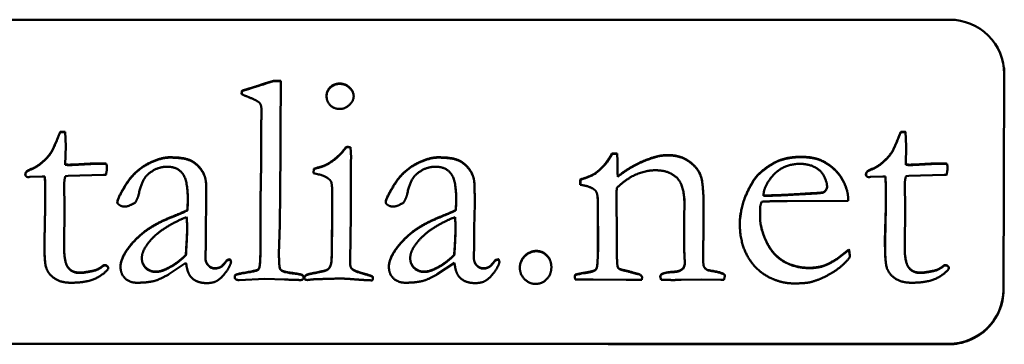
# Model space of a CAD drawing. Header units: millimetres. Extents: x 1095 to 5625, y 2149 to 3694.
# Tile 13 of 15: x 5199 to 5244, y 2219 to 2234. Entities that reach past the tile are written whole.
import ezdxf

# ---------------------------------------------------------------- set-up
doc = ezdxf.new("R2010")
doc.units = ezdxf.units.MM
doc.layers.add('Visibile (ISO)', color=7, linetype='Continuous', lineweight=50)
doc.layers.add('Visibile sottile (ISO)', color=7, linetype='Continuous', lineweight=35)

msp = doc.modelspace()

# ---------------------------------------------------------------- linework, layer by layer
at = {"layer": 'Visibile (ISO)'}
for p, q in [((5158.311, 2234.1), (5241.292, 2234.1)), ((5243.765, 2231.934), (5243.762, 2231.956)), ((5210.402, 2231.317), (5210.729, 2231.317)), ((5210.402, 2231.317), (5210.404, 2231.301)), ((5210.729, 2231.301), (5210.404, 2231.301)), ((5210.729, 2231.317), (5210.728, 2230.941)), ((5243.782, 2231.634), (5243.747, 2221.77)), ((5243.785, 2231.612), (5243.749, 2221.748)), ((5208.943, 2230.702), (5208.944, 2230.856)), ((5208.946, 2230.84), (5208.944, 2230.856)), ((5208.946, 2230.84), (5208.945, 2230.701)), ((5209.845, 2230.066), (5209.843, 2230.083)), ((5209.833, 2229.134), (5209.852, 2229.934)), ((5209.854, 2229.917), (5209.835, 2229.118)), ((5209.854, 2229.917), (5209.852, 2229.934)), ((5209.835, 2227.505), (5209.833, 2229.134)), ((5209.835, 2229.118), (5209.833, 2229.134)), ((5209.835, 2229.118), (5209.837, 2227.489)), ((5200.656, 2228.988), (5200.874, 2228.981)), ((5200.658, 2228.972), (5200.656, 2228.988)), ((5200.874, 2228.964), (5200.658, 2228.972)), ((5200.874, 2228.981), (5200.903, 2228.335)), ((5239.062, 2228.988), (5239.28, 2228.981)), ((5239.064, 2228.972), (5239.062, 2228.988)), ((5239.281, 2228.964), (5239.064, 2228.972)), ((5239.28, 2228.981), (5239.309, 2228.335)), ((5200.493, 2228.572), (5200.491, 2228.589)), ((5200.903, 2228.335), (5200.884, 2227.49)), ((5213.704, 2228.265), (5213.702, 2228.281)), ((5213.827, 2228.297), (5213.912, 2228.289)), ((5213.829, 2228.28), (5213.827, 2228.297)), ((5213.914, 2228.273), (5213.829, 2228.28)), ((5238.899, 2228.572), (5238.897, 2228.589)), ((5239.309, 2228.335), (5239.29, 2227.49)), ((5200.257, 2228.057), (5200.255, 2228.074)), ((5225.862, 2227.997), (5226.095, 2227.989)), ((5225.862, 2227.997), (5225.864, 2227.98)), ((5226.096, 2227.973), (5225.864, 2227.98)), ((5238.664, 2228.057), (5238.662, 2228.074)), ((5199.429, 2227.312), (5199.427, 2227.328)), ((5200.886, 2227.473), (5200.884, 2227.49)), ((5209.806, 2225.883), (5209.835, 2227.505)), ((5209.837, 2227.489), (5209.808, 2225.867)), ((5209.837, 2227.489), (5209.835, 2227.505)), ((5212.225, 2227.098), (5212.234, 2227.297)), ((5212.236, 2227.281), (5212.228, 2227.097)), ((5212.236, 2227.281), (5212.234, 2227.297)), ((5212.719, 2227.427), (5212.717, 2227.443)), ((5213.925, 2227.505), (5213.924, 2227.144)), ((5226.117, 2227.528), (5226.115, 2227.075)), ((5237.835, 2227.312), (5237.833, 2227.328)), ((5239.293, 2227.473), (5239.29, 2227.49)), ((5199.269, 2226.921), (5199.215, 2226.913)), ((5199.83, 2226.944), (5199.269, 2226.921)), ((5199.947, 2226.936), (5199.83, 2226.944)), ((5199.949, 2226.92), (5199.947, 2226.936)), ((5201.014, 2226.975), (5200.89, 2226.959)), ((5202.627, 2227.021), (5201.014, 2226.975)), ((5202.744, 2227.021), (5202.627, 2227.021)), ((5213.924, 2227.144), (5213.924, 2225.176)), ((5224.415, 2226.567), (5224.416, 2226.813)), ((5224.418, 2226.797), (5224.416, 2226.813)), ((5224.418, 2226.797), (5224.418, 2226.567)), ((5226.115, 2227.075), (5226.123, 2226.952)), ((5226.125, 2226.935), (5226.123, 2226.952)), ((5226.31, 2227.09), (5226.312, 2227.073)), ((5237.676, 2226.921), (5237.621, 2226.913)), ((5238.237, 2226.944), (5237.676, 2226.921)), ((5238.354, 2226.936), (5238.237, 2226.944)), ((5238.356, 2226.92), (5238.354, 2226.936)), ((5239.421, 2226.975), (5239.296, 2226.959)), ((5241.034, 2227.021), (5239.421, 2226.975)), ((5241.151, 2227.021), (5241.034, 2227.021)), ((5199.96, 2226.275), (5199.961, 2226.552)), ((5199.963, 2226.535), (5199.962, 2226.259)), ((5200.834, 2226.567), (5200.854, 2225.545)), ((5206.451, 2226.445), (5206.449, 2226.462)), ((5207.301, 2226.759), (5207.303, 2226.743)), ((5213.061, 2226.565), (5213.059, 2226.581)), ((5218.713, 2226.445), (5218.711, 2226.462)), ((5219.565, 2226.743), (5219.563, 2226.759)), ((5232.239, 2226.589), (5232.237, 2226.606)), ((5235.684, 2226.554), (5235.681, 2226.571)), ((5238.367, 2226.275), (5238.368, 2226.552)), ((5238.37, 2226.535), (5238.369, 2226.259)), ((5239.24, 2226.567), (5239.26, 2225.545)), ((5199.965, 2225.545), (5199.96, 2226.275)), ((5199.962, 2226.259), (5199.968, 2225.529)), ((5225.202, 2226.013), (5225.2, 2226.03)), ((5229.149, 2226.101), (5229.147, 2226.117)), ((5232.788, 2226.083), (5233.108, 2226.083)), ((5232.788, 2226.083), (5232.79, 2226.067)), ((5232.79, 2226.067), (5233.11, 2226.067)), ((5235.564, 2226.228), (5235.562, 2226.244)), ((5236.652, 2225.929), (5236.651, 2225.837)), ((5238.372, 2225.545), (5238.367, 2226.275)), ((5238.369, 2226.259), (5238.374, 2225.529)), ((5199.929, 2224.008), (5199.965, 2225.545)), ((5199.968, 2225.529), (5199.931, 2223.991)), ((5199.968, 2225.529), (5199.965, 2225.545)), ((5200.854, 2225.545), (5200.831, 2223.739)), ((5207.328, 2225.691), (5207.301, 2224.607)), ((5209.808, 2224.307), (5209.806, 2225.883)), ((5209.808, 2225.867), (5209.806, 2225.883)), ((5209.808, 2225.867), (5209.81, 2224.291)), ((5219.59, 2225.691), (5219.563, 2224.607)), ((5225.223, 2223.662), (5225.215, 2225.752)), ((5225.217, 2225.736), (5225.225, 2223.645)), ((5226.064, 2225.868), (5226.082, 2224.354)), ((5229.154, 2225.13), (5229.172, 2225.676)), ((5229.174, 2225.659), (5229.157, 2225.113)), ((5229.174, 2225.659), (5229.172, 2225.676)), ((5232.63, 2225.514), (5232.638, 2225.445)), ((5232.638, 2225.445), (5232.638, 2225.376)), ((5233.87, 2225.814), (5233.348, 2225.814)), ((5236.651, 2225.837), (5233.87, 2225.814)), ((5238.335, 2224.008), (5238.372, 2225.545)), ((5238.374, 2225.529), (5238.337, 2223.991)), ((5238.374, 2225.529), (5238.372, 2225.545)), ((5239.26, 2225.545), (5239.238, 2223.739)), ((5206.43, 2225.084), (5206.432, 2225.067)), ((5206.462, 2225.414), (5206.464, 2225.398)), ((5213.924, 2225.176), (5213.894, 2223.093)), ((5218.694, 2225.067), (5218.692, 2225.084)), ((5218.726, 2225.398), (5218.724, 2225.414)), ((5229.153, 2224.776), (5229.154, 2225.13)), ((5229.154, 2225.13), (5229.157, 2225.113)), ((5229.157, 2225.113), (5229.155, 2224.76)), ((5230.051, 2225.291), (5230.047, 2224.261)), ((5232.638, 2225.376), (5232.629, 2225.045)), ((5207.301, 2224.607), (5207.305, 2223.816)), ((5219.563, 2224.607), (5219.568, 2223.816)), ((5232.644, 2224.83), (5232.642, 2224.847)), ((5199.931, 2223.991), (5199.929, 2224.008)), ((5238.337, 2223.991), (5238.335, 2224.008)), ((5200.859, 2223.249), (5200.857, 2223.266)), ((5206.395, 2223.346), (5206.392, 2223.362)), ((5213.055, 2223.207), (5213.053, 2223.224)), ((5218.654, 2223.362), (5218.657, 2223.346)), ((5225.197, 2223.062), (5225.214, 2223.308)), ((5225.216, 2223.292), (5225.199, 2223.046)), ((5229.179, 2223.208), (5229.181, 2223.192)), ((5236.182, 2223.216), (5236.69, 2223.616)), ((5236.184, 2223.2), (5236.182, 2223.216)), ((5236.692, 2223.599), (5236.184, 2223.2)), ((5236.69, 2223.616), (5236.728, 2223.347)), ((5236.692, 2223.599), (5236.69, 2223.616)), ((5236.728, 2223.345), (5236.692, 2223.599)), ((5239.265, 2223.249), (5239.263, 2223.266)), ((5201.017, 2222.777), (5201.015, 2222.793)), ((5202.644, 2222.893), (5202.706, 2222.893)), ((5202.646, 2222.877), (5202.644, 2222.893)), ((5202.708, 2222.877), (5202.646, 2222.877)), ((5202.846, 2222.755), (5202.838, 2222.709)), ((5204.39, 2223.111), (5204.388, 2223.128)), ((5205.551, 2222.738), (5205.549, 2222.755)), ((5206.399, 2223.008), (5205.618, 2222.478)), ((5207.295, 2223.149), (5207.293, 2223.166)), ((5208.183, 2223.016), (5208.261, 2223.124)), ((5208.263, 2223.107), (5208.185, 2223)), ((5208.263, 2223.107), (5208.261, 2223.124)), ((5208.417, 2223.17), (5208.419, 2223.153)), ((5209.772, 2222.924), (5209.774, 2222.908)), ((5210.674, 2222.831), (5210.672, 2222.848)), ((5212.936, 2222.746), (5212.934, 2222.763)), ((5213.902, 2222.916), (5213.9, 2222.933)), ((5216.652, 2223.111), (5216.65, 2223.128)), ((5217.811, 2222.755), (5217.813, 2222.738)), ((5218.661, 2223.008), (5217.88, 2222.478)), ((5219.557, 2223.149), (5219.555, 2223.166)), ((5220.445, 2223.016), (5220.523, 2223.124)), ((5220.525, 2223.107), (5220.447, 2223)), ((5220.525, 2223.107), (5220.523, 2223.124)), ((5220.681, 2223.153), (5220.679, 2223.17)), ((5225.197, 2223.062), (5225.199, 2223.046)), ((5226.108, 2222.909), (5226.11, 2222.892)), ((5229.107, 2222.747), (5229.109, 2222.731)), ((5230.043, 2222.919), (5230.041, 2222.935)), ((5230.058, 2222.847), (5230.06, 2222.831)), ((5234.89, 2222.754), (5234.887, 2222.77)), ((5239.424, 2222.777), (5239.422, 2222.793)), ((5241.05, 2222.893), (5241.112, 2222.893)), ((5241.052, 2222.877), (5241.05, 2222.893)), ((5241.115, 2222.877), (5241.052, 2222.877)), ((5241.252, 2222.755), (5241.244, 2222.709)), ((5202.24, 2222.646), (5202.238, 2222.663)), ((5210.706, 2222.716), (5210.708, 2222.7)), ((5211.718, 2222.447), (5211.72, 2222.431)), ((5211.938, 2222.454), (5211.936, 2222.47)), ((5214.921, 2222.369), (5214.919, 2222.386)), ((5224.174, 2222.24), (5224.159, 2222.332)), ((5224.182, 2222.463), (5224.185, 2222.446)), ((5224.588, 2222.547), (5224.59, 2222.531)), ((5227.236, 2222.363), (5227.228, 2222.224)), ((5228.108, 2222.232), (5228.069, 2222.378)), ((5228.117, 2222.486), (5228.119, 2222.469)), ((5230.236, 2222.67), (5230.238, 2222.654)), ((5231.015, 2222.455), (5231.014, 2222.401)), ((5240.646, 2222.646), (5240.644, 2222.663)), ((5209.995, 2222.271), (5208.834, 2222.217)), ((5210.899, 2222.24), (5209.995, 2222.271)), ((5224.345, 2222.24), (5224.174, 2222.24)), ((5226.503, 2222.224), (5225.007, 2222.248)), ((5227.228, 2222.224), (5226.503, 2222.224)), ((5229.931, 2222.248), (5229.027, 2222.224)), ((5230.842, 2222.232), (5229.931, 2222.248)), ((5230.975, 2222.232), (5230.842, 2222.232)), ((5241.238, 2219.304), (5158.258, 2219.304))]:
    msp.add_line(p, q, dxfattribs=at)
for centre, major_axis, ratio, start_param, end_param in [((5241.283, 2231.634), (2.479, 0.322), 0.986175, 6.152088, 7.722885), ((5241.247, 2221.77), (2.479, 0.322), 0.986175, 4.581292, 6.152088), ((5355.594, 1020.974), (-7292.545, 26.315), 0.164283, 4.728663, 4.740045)]:
    msp.add_ellipse(centre, major_axis=major_axis, ratio=ratio, start_param=start_param, end_param=end_param, dxfattribs=at)
for points, degree in [([(5243.765, 2231.934), (5243.779, 2231.828), (5243.785, 2231.72), (5243.785, 2231.612)], 3), ([(5209.372, 2230.987), (5209.723, 2231.094), (5210.402, 2231.317)], 2), ([(5210.404, 2231.301), (5209.952, 2231.152), (5209.609, 2231.042), (5209.375, 2230.97)], 3), ([(5208.944, 2230.856), (5209.138, 2230.918), (5209.372, 2230.987)], 2), ([(5209.375, 2230.97), (5209.219, 2230.924), (5209.076, 2230.881), (5208.946, 2230.84)], 3), ([(5210.728, 2230.941), (5210.708, 2225.33), (5210.672, 2224.246)], 2), ([(5212.822, 2230.633), (5212.823, 2230.864), (5213.175, 2231.187), (5213.424, 2231.187)], 2), ([(5213.426, 2231.17), (5213.177, 2231.17), (5212.825, 2230.847), (5212.824, 2230.617)], 2), ([(5213.424, 2231.187), (5213.681, 2231.187), (5214.062, 2230.818), (5214.061, 2230.61)], 2), ([(5209.456, 2230.487), (5209.083, 2230.633), (5208.943, 2230.702)], 2), ([(5209.852, 2229.934), (5209.853, 2230.172), (5209.705, 2230.38), (5209.456, 2230.487)], 2), ([(5213.42, 2230.026), (5213.163, 2230.026), (5212.821, 2230.364), (5212.822, 2230.633)], 2), ([(5212.824, 2230.617), (5212.824, 2230.585), (5212.826, 2230.554), (5212.83, 2230.524)], 3), ([(5214.061, 2230.61), (5214.06, 2230.403), (5213.677, 2230.026), (5213.42, 2230.026)], 2), ([(5209.845, 2230.066), (5209.854, 2230), (5209.854, 2229.917)], 2), ([(5200.491, 2228.589), (5200.601, 2228.873), (5200.656, 2228.988)], 2), ([(5200.658, 2228.972), (5200.603, 2228.857), (5200.493, 2228.572)], 2), ([(5238.897, 2228.589), (5239.007, 2228.873), (5239.062, 2228.988)], 2), ([(5239.064, 2228.972), (5239.009, 2228.857), (5238.899, 2228.572)], 2), ([(5200.255, 2228.074), (5200.333, 2228.212), (5200.491, 2228.589)], 2), ([(5200.493, 2228.572), (5200.336, 2228.196), (5200.257, 2228.057)], 2), ([(5212.717, 2227.443), (5212.967, 2227.551), (5213.514, 2228.005), (5213.702, 2228.281)], 2), ([(5213.704, 2228.265), (5213.516, 2227.988), (5212.969, 2227.535), (5212.719, 2227.427)], 2), ([(5213.702, 2228.281), (5213.78, 2228.297), (5213.827, 2228.297)], 2), ([(5213.829, 2228.28), (5213.782, 2228.28), (5213.704, 2228.265)], 2), ([(5213.912, 2228.289), (5213.942, 2227.958), (5213.942, 2227.812)], 2), ([(5238.662, 2228.074), (5238.74, 2228.212), (5238.897, 2228.589)], 2), ([(5238.899, 2228.572), (5238.742, 2228.196), (5238.664, 2228.057)], 2), ([(5199.427, 2227.328), (5199.606, 2227.405), (5200.083, 2227.82), (5200.255, 2228.074)], 2), ([(5200.257, 2228.057), (5200.085, 2227.804), (5199.608, 2227.389), (5199.429, 2227.312)], 2), ([(5203.262, 2225.768), (5203.262, 2225.945), (5204.038, 2227.198), (5205.209, 2227.82), (5205.645, 2227.82)], 2), ([(5205.647, 2227.804), (5205.211, 2227.804), (5204.04, 2227.181), (5203.264, 2225.928), (5203.264, 2225.751)], 2), ([(5205.645, 2227.82), (5206.237, 2227.82), (5206.813, 2227.605), (5207.255, 2227.075), (5207.301, 2226.759)], 2), ([(5207.303, 2226.743), (5207.257, 2227.058), (5206.815, 2227.588), (5206.239, 2227.804), (5205.647, 2227.804)], 2), ([(5213.942, 2227.812), (5213.942, 2227.774), (5213.925, 2227.505)], 2), ([(5215.524, 2225.768), (5215.524, 2225.945), (5216.3, 2227.198), (5217.471, 2227.82), (5217.907, 2227.82)], 2), ([(5217.909, 2227.804), (5217.473, 2227.804), (5216.302, 2227.181), (5215.526, 2225.928), (5215.526, 2225.751)], 2), ([(5217.907, 2227.82), (5218.499, 2227.82), (5219.075, 2227.605), (5219.517, 2227.075), (5219.563, 2226.759)], 2), ([(5219.565, 2226.743), (5219.519, 2227.058), (5219.077, 2227.588), (5218.501, 2227.804), (5217.909, 2227.804)], 2), ([(5225.197, 2227.167), (5225.587, 2227.474), (5225.862, 2227.997)], 2), ([(5225.864, 2227.98), (5225.681, 2227.632), (5225.459, 2227.355), (5225.199, 2227.15)], 3), ([(5226.095, 2227.989), (5226.118, 2227.666), (5226.117, 2227.528)], 2), ([(5226.31, 2227.09), (5226.732, 2227.397), (5227.606, 2227.789), (5227.941, 2227.866)], 2), ([(5227.943, 2227.85), (5227.608, 2227.773), (5226.734, 2227.381), (5226.312, 2227.073)], 2), ([(5227.941, 2227.866), (5228.16, 2227.92), (5228.432, 2227.92)], 2), ([(5228.434, 2227.904), (5228.253, 2227.904), (5228.089, 2227.886), (5227.943, 2227.85)], 3), ([(5228.432, 2227.92), (5229.001, 2227.92), (5229.817, 2227.32), (5230.055, 2226.506), (5230.051, 2225.291)], 2), ([(5233.456, 2227.659), (5233.909, 2227.843), (5234.501, 2227.843)], 2), ([(5234.503, 2227.827), (5233.911, 2227.827), (5233.458, 2227.642)], 2), ([(5234.501, 2227.843), (5235.147, 2227.843), (5235.559, 2227.613)], 2), ([(5235.561, 2227.596), (5235.149, 2227.827), (5234.503, 2227.827)], 2), ([(5237.833, 2227.328), (5238.013, 2227.405), (5238.489, 2227.82), (5238.662, 2228.074)], 2), ([(5238.664, 2228.057), (5238.491, 2227.804), (5238.015, 2227.389), (5237.835, 2227.312)], 2), ([(5199.059, 2227.028), (5199.06, 2227.113), (5199.161, 2227.221), (5199.427, 2227.328)], 2), ([(5199.429, 2227.312), (5199.163, 2227.204), (5199.062, 2227.097), (5199.061, 2227.012)], 2), ([(5200.884, 2227.49), (5201.016, 2227.482), (5201.047, 2227.482)], 2), ([(5201.05, 2227.465), (5201.018, 2227.465), (5200.886, 2227.473)], 2), ([(5201.047, 2227.482), (5201.227, 2227.482), (5201.733, 2227.513)], 2), ([(5201.735, 2227.496), (5201.229, 2227.465), (5201.05, 2227.465)], 2), ([(5201.733, 2227.513), (5202.06, 2227.536), (5202.356, 2227.536)], 2), ([(5202.359, 2227.519), (5202.063, 2227.519), (5201.735, 2227.496)], 2), ([(5202.356, 2227.536), (5202.497, 2227.536), (5202.769, 2227.528)], 2), ([(5202.771, 2227.512), (5202.499, 2227.519), (5202.359, 2227.519)], 2), ([(5202.784, 2227.305), (5202.784, 2227.221), (5202.744, 2227.021)], 2), ([(5202.769, 2227.528), (5202.784, 2227.39), (5202.784, 2227.305)], 2), ([(5205.534, 2227.39), (5205.051, 2227.39), (5204.637, 2227.021)], 2), ([(5206.479, 2225.906), (5206.483, 2226.775), (5205.994, 2227.39), (5205.534, 2227.39)], 2), ([(5212.234, 2227.297), (5212.678, 2227.42), (5212.717, 2227.443)], 2), ([(5212.719, 2227.427), (5212.68, 2227.404), (5212.236, 2227.281)], 2), ([(5217.796, 2227.39), (5217.313, 2227.39), (5216.899, 2227.021)], 2), ([(5218.742, 2225.906), (5218.745, 2226.775), (5218.256, 2227.39), (5217.796, 2227.39)], 2), ([(5232.73, 2227.205), (5233.144, 2227.528), (5233.456, 2227.659)], 2), ([(5233.458, 2227.642), (5233.146, 2227.512), (5232.732, 2227.189)], 2), ([(5234.453, 2227.52), (5233.65, 2227.52), (5233.165, 2226.928)], 2), ([(5235.688, 2226.475), (5235.688, 2226.69), (5235.41, 2227.228), (5234.834, 2227.52), (5234.453, 2227.52)], 2), ([(5235.559, 2227.613), (5236.111, 2227.305), (5236.653, 2226.337), (5236.652, 2225.929)], 2), ([(5237.466, 2227.028), (5237.466, 2227.113), (5237.568, 2227.221), (5237.833, 2227.328)], 2), ([(5237.835, 2227.312), (5237.57, 2227.204), (5237.468, 2227.097), (5237.468, 2227.012)], 2), ([(5239.29, 2227.49), (5239.423, 2227.482), (5239.454, 2227.482)], 2), ([(5239.456, 2227.465), (5239.425, 2227.465), (5239.293, 2227.473)], 2), ([(5239.454, 2227.482), (5239.633, 2227.482), (5240.14, 2227.513)], 2), ([(5240.142, 2227.496), (5239.635, 2227.465), (5239.456, 2227.465)], 2), ([(5240.14, 2227.513), (5240.467, 2227.536), (5240.763, 2227.536)], 2), ([(5240.765, 2227.519), (5240.469, 2227.519), (5240.142, 2227.496)], 2), ([(5240.763, 2227.536), (5240.903, 2227.536), (5241.176, 2227.528)], 2), ([(5241.178, 2227.512), (5240.905, 2227.519), (5240.765, 2227.519)], 2), ([(5241.191, 2227.305), (5241.19, 2227.221), (5241.151, 2227.021)], 2), ([(5241.176, 2227.528), (5241.191, 2227.39), (5241.191, 2227.305)], 2), ([(5199.215, 2226.913), (5199.137, 2226.913), (5199.059, 2226.982), (5199.059, 2227.028)], 2), ([(5199.061, 2227.012), (5199.061, 2227.009), (5199.062, 2227.007)], 2), ([(5200.89, 2226.959), (5200.835, 2226.79), (5200.834, 2226.567)], 2), ([(5204.637, 2227.021), (5204.379, 2226.79), (5204.244, 2226.144)], 2), ([(5213.034, 2226.698), (5213.003, 2226.775), (5212.708, 2226.99), (5212.225, 2227.098)], 2), ([(5216.899, 2227.021), (5216.641, 2226.79), (5216.507, 2226.144)], 2), ([(5224.416, 2226.813), (5224.923, 2226.944), (5225.197, 2227.167)], 2), ([(5225.199, 2227.15), (5225.016, 2227.002), (5224.756, 2226.884), (5224.418, 2226.797)], 3), ([(5227.853, 2227.228), (5227.394, 2227.228), (5226.504, 2226.829), (5226.082, 2226.421)], 2), ([(5226.123, 2226.952), (5226.201, 2227.005), (5226.31, 2227.09)], 2), ([(5226.312, 2227.073), (5226.239, 2227.017), (5226.177, 2226.971), (5226.125, 2226.935)], 3), ([(5228.818, 2226.89), (5228.461, 2227.228), (5227.853, 2227.228)], 2), ([(5229.172, 2225.676), (5229.175, 2226.56), (5228.818, 2226.89)], 2), ([(5232.237, 2226.606), (5232.433, 2226.967), (5232.73, 2227.205)], 2), ([(5232.732, 2227.189), (5232.435, 2226.95), (5232.239, 2226.589)], 2), ([(5233.165, 2226.928), (5232.79, 2226.475), (5232.788, 2226.083)], 2), ([(5237.621, 2226.913), (5237.543, 2226.913), (5237.466, 2226.982), (5237.466, 2227.028)], 2), ([(5237.468, 2227.012), (5237.468, 2227.009), (5237.468, 2227.007)], 2), ([(5239.296, 2226.959), (5239.241, 2226.79), (5239.24, 2226.567)], 2), ([(5206.451, 2226.445), (5206.483, 2226.204), (5206.482, 2225.89)], 2), ([(5207.301, 2226.759), (5207.331, 2226.613), (5207.328, 2225.691)], 2), ([(5207.307, 2226.72), (5207.305, 2226.729), (5207.304, 2226.736), (5207.303, 2226.743)], 3), ([(5213.079, 2226.106), (5213.08, 2226.575), (5213.034, 2226.698)], 2), ([(5213.061, 2226.565), (5213.082, 2226.406), (5213.081, 2226.09)], 2), ([(5218.713, 2226.445), (5218.745, 2226.204), (5218.744, 2225.89)], 2), ([(5219.563, 2226.759), (5219.593, 2226.613), (5219.59, 2225.691)], 2), ([(5219.569, 2226.72), (5219.567, 2226.733), (5219.565, 2226.743)], 2), ([(5225.108, 2226.298), (5224.921, 2226.49), (5224.415, 2226.567)], 2), ([(5226.082, 2226.421), (5226.065, 2226.098), (5226.064, 2225.868)], 2), ([(5231.701, 2224.838), (5231.702, 2225.138), (5231.931, 2226.075), (5232.237, 2226.606)], 2), ([(5232.239, 2226.589), (5231.933, 2226.059), (5231.704, 2225.121), (5231.703, 2224.821)], 2), ([(5235.562, 2226.244), (5235.687, 2226.375), (5235.688, 2226.475)], 2), ([(5235.564, 2226.228), (5235.689, 2226.359), (5235.69, 2226.459)], 2), ([(5235.69, 2226.459), (5235.69, 2226.505), (5235.684, 2226.554)], 2), ([(5204.244, 2226.144), (5204.205, 2225.968), (5204.087, 2225.76)], 2), ([(5206.462, 2225.414), (5206.478, 2225.637), (5206.479, 2225.906)], 2), ([(5213.053, 2223.224), (5213.07, 2223.746), (5213.079, 2226.106)], 2), ([(5213.081, 2226.09), (5213.072, 2223.73), (5213.055, 2223.207)], 2), ([(5216.507, 2226.144), (5216.467, 2225.968), (5216.349, 2225.76)], 2), ([(5218.724, 2225.414), (5218.741, 2225.637), (5218.742, 2225.906)], 2), ([(5225.215, 2225.752), (5225.216, 2226.175), (5225.108, 2226.298)], 2), ([(5225.202, 2226.013), (5225.212, 2225.935), (5225.217, 2225.843), (5225.217, 2225.736)], 3), ([(5229.149, 2226.101), (5229.166, 2225.967), (5229.175, 2225.82), (5229.174, 2225.659)], 3), ([(5233.108, 2226.083), (5233.466, 2226.083), (5235.219, 2226.191)], 2), ([(5233.11, 2226.067), (5233.468, 2226.067), (5235.221, 2226.174)], 2), ([(5235.219, 2226.191), (5235.5, 2226.206), (5235.562, 2226.244)], 2), ([(5235.221, 2226.174), (5235.502, 2226.19), (5235.564, 2226.228)], 2), ([(5203.331, 2225.66), (5203.261, 2225.706), (5203.262, 2225.768)], 2), ([(5203.264, 2225.751), (5203.264, 2225.75), (5203.264, 2225.748), (5203.264, 2225.746)], 3), ([(5203.604, 2225.568), (5203.456, 2225.568), (5203.331, 2225.66)], 2), ([(5204.087, 2225.76), (5203.783, 2225.568), (5203.604, 2225.568)], 2), ([(5206.482, 2225.89), (5206.481, 2225.71), (5206.475, 2225.546), (5206.464, 2225.398)], 3), ([(5215.593, 2225.66), (5215.523, 2225.706), (5215.524, 2225.768)], 2), ([(5215.526, 2225.751), (5215.526, 2225.749), (5215.526, 2225.746)], 2), ([(5215.866, 2225.568), (5215.718, 2225.568), (5215.593, 2225.66)], 2), ([(5216.349, 2225.76), (5216.045, 2225.568), (5215.866, 2225.568)], 2), ([(5218.744, 2225.89), (5218.743, 2225.621), (5218.726, 2225.398)], 2), ([(5232.694, 2225.791), (5232.631, 2225.583), (5232.63, 2225.514)], 2), ([(5233.348, 2225.814), (5233.029, 2225.814), (5232.694, 2225.791)], 2), ([(5203.407, 2222.839), (5203.408, 2223.308), (5204.59, 2224.623), (5205.596, 2225.038)], 2), ([(5205.598, 2225.021), (5204.592, 2224.606), (5203.411, 2223.292), (5203.409, 2222.823)], 2), ([(5206.43, 2225.084), (5205.962, 2224.922), (5204.915, 2224.254), (5204.61, 2223.816)], 2), ([(5205.596, 2225.038), (5206.306, 2225.33), (5206.462, 2225.414)], 2), ([(5206.464, 2225.398), (5206.36, 2225.341), (5206.071, 2225.216), (5205.598, 2225.021)], 3), ([(5206.451, 2224.584), (5206.452, 2224.769), (5206.43, 2225.084)], 2), ([(5206.432, 2225.067), (5206.454, 2224.752), (5206.453, 2224.568)], 2), ([(5215.669, 2222.839), (5215.671, 2223.308), (5216.852, 2224.623), (5217.858, 2225.038)], 2), ([(5217.86, 2225.021), (5216.854, 2224.606), (5215.673, 2223.292), (5215.671, 2222.823)], 2), ([(5218.692, 2225.084), (5218.224, 2224.922), (5217.177, 2224.254), (5216.872, 2223.816)], 2), ([(5217.858, 2225.038), (5218.568, 2225.33), (5218.724, 2225.414)], 2), ([(5218.726, 2225.398), (5218.57, 2225.313), (5217.86, 2225.021)], 2), ([(5218.713, 2224.584), (5218.714, 2224.769), (5218.692, 2225.084)], 2), ([(5218.716, 2224.568), (5218.716, 2224.752), (5218.694, 2225.067)], 2), ([(5232.629, 2225.045), (5232.627, 2224.63), (5233.16, 2223.424), (5234.147, 2222.793), (5234.887, 2222.77)], 2), ([(5206.392, 2223.362), (5206.45, 2224.231), (5206.451, 2224.584)], 2), ([(5206.453, 2224.568), (5206.452, 2224.214), (5206.395, 2223.346)], 2), ([(5218.654, 2223.362), (5218.712, 2224.231), (5218.713, 2224.584)], 2), ([(5218.657, 2223.346), (5218.714, 2224.214), (5218.716, 2224.568)], 2), ([(5229.179, 2223.208), (5229.156, 2223.523), (5229.153, 2224.776)], 2), ([(5229.155, 2224.76), (5229.158, 2223.925), (5229.166, 2223.402), (5229.181, 2223.192)], 3), ([(5233.211, 2222.263), (5232.503, 2222.563), (5231.697, 2223.892), (5231.701, 2224.838)], 2), ([(5231.703, 2224.821), (5231.702, 2224.556), (5231.733, 2224.313)], 2), ([(5209.772, 2222.924), (5209.804, 2223.17), (5209.808, 2224.307)], 2), ([(5209.81, 2224.291), (5209.806, 2223.153), (5209.774, 2222.908)], 2), ([(5210.672, 2224.246), (5210.647, 2223.608), (5210.647, 2223.57)], 2), ([(5226.082, 2224.354), (5226.078, 2223.178), (5226.108, 2222.909)], 2), ([(5230.047, 2224.261), (5230.047, 2224.223), (5230.022, 2223.754), (5230.021, 2223.454)], 2), ([(5201.129, 2222.094), (5200.677, 2222.094), (5200.095, 2222.501), (5199.925, 2223.062), (5199.929, 2224.008)], 2), ([(5199.931, 2223.991), (5199.928, 2223.315), (5199.971, 2222.979)], 2), ([(5200.831, 2223.739), (5200.829, 2223.024), (5201.015, 2222.793)], 2), ([(5204.61, 2223.816), (5204.383, 2223.5), (5204.382, 2223.224)], 2), ([(5207.305, 2223.816), (5207.305, 2223.654), (5207.297, 2223.547)], 2), ([(5216.872, 2223.816), (5216.645, 2223.5), (5216.644, 2223.224)], 2), ([(5219.568, 2223.816), (5219.567, 2223.654), (5219.559, 2223.547)], 2), ([(5225.214, 2223.308), (5225.222, 2223.447), (5225.223, 2223.662)], 2), ([(5225.225, 2223.645), (5225.224, 2223.502), (5225.221, 2223.384), (5225.216, 2223.292)], 3), ([(5239.536, 2222.094), (5239.084, 2222.094), (5238.501, 2222.501), (5238.332, 2223.062), (5238.335, 2224.008)], 2), ([(5238.337, 2223.991), (5238.335, 2223.315), (5238.378, 2222.979)], 2), ([(5239.238, 2223.739), (5239.235, 2223.024), (5239.422, 2222.793)], 2), ([(5201.017, 2222.777), (5200.902, 2222.92), (5200.859, 2223.249)], 2), ([(5204.382, 2223.224), (5204.381, 2222.955), (5204.746, 2222.601), (5205.026, 2222.601)], 2), ([(5205.549, 2222.755), (5205.955, 2222.947), (5206.392, 2223.362)], 2), ([(5206.395, 2223.346), (5205.957, 2222.931), (5205.551, 2222.738)], 2), ([(5207.297, 2223.547), (5207.288, 2223.347), (5207.288, 2223.254)], 2), ([(5207.288, 2223.254), (5207.287, 2223.032), (5207.419, 2222.893)], 2), ([(5210.647, 2223.57), (5210.644, 2222.801), (5210.706, 2222.716)], 2), ([(5212.934, 2222.763), (5213.052, 2222.909), (5213.053, 2223.224)], 2), ([(5213.055, 2223.207), (5213.054, 2222.892), (5212.936, 2222.746)], 2), ([(5216.644, 2223.224), (5216.643, 2222.955), (5217.008, 2222.601), (5217.288, 2222.601)], 2), ([(5217.811, 2222.755), (5218.217, 2222.947), (5218.654, 2223.362)], 2), ([(5217.813, 2222.738), (5218.219, 2222.931), (5218.657, 2223.346)], 2), ([(5219.559, 2223.547), (5219.55, 2223.347), (5219.55, 2223.254)], 2), ([(5219.55, 2223.254), (5219.549, 2223.032), (5219.681, 2222.893)], 2), ([(5221.652, 2222.793), (5221.653, 2223.093), (5222.106, 2223.547), (5222.402, 2223.547)], 2), ([(5222.404, 2223.53), (5222.108, 2223.53), (5221.655, 2223.077), (5221.654, 2222.777)], 2), ([(5222.402, 2223.547), (5222.691, 2223.547), (5223.094, 2223.124), (5223.093, 2222.801)], 2), ([(5229.194, 2223.016), (5229.194, 2223.07), (5229.179, 2223.208)], 2), ([(5230.021, 2223.454), (5230.019, 2222.978), (5230.058, 2222.847)], 2), ([(5234.887, 2222.77), (5235.285, 2222.793), (5235.753, 2222.939), (5236.182, 2223.216)], 2), ([(5236.184, 2223.2), (5235.755, 2222.923), (5235.287, 2222.777), (5234.89, 2222.754)], 2), ([(5236.72, 2223.239), (5236.407, 2222.847), (5235.447, 2222.263), (5234.955, 2222.125)], 2), ([(5239.424, 2222.777), (5239.308, 2222.92), (5239.265, 2223.249)], 2), ([(5201.015, 2222.793), (5201.193, 2222.555), (5201.559, 2222.555)], 2), ([(5201.562, 2222.539), (5201.195, 2222.539), (5201.017, 2222.777)], 2), ([(5202.238, 2222.663), (5202.386, 2222.701), (5202.644, 2222.893)], 2), ([(5202.646, 2222.877), (5202.388, 2222.685), (5202.24, 2222.646)], 2), ([(5202.706, 2222.893), (5202.768, 2222.893), (5202.846, 2222.816), (5202.846, 2222.755)], 2), ([(5204.168, 2222.094), (5203.809, 2222.094), (5203.406, 2222.509), (5203.407, 2222.839)], 2), ([(5203.409, 2222.823), (5203.409, 2222.761), (5203.416, 2222.703)], 2), ([(5205.026, 2222.601), (5205.244, 2222.601), (5205.549, 2222.755)], 2), ([(5206.607, 2222.378), (5206.46, 2222.555), (5206.399, 2223.008)], 2), ([(5207.421, 2222.877), (5207.351, 2222.95), (5207.31, 2223.041), (5207.295, 2223.149)], 3), ([(5207.419, 2222.893), (5207.551, 2222.755), (5207.73, 2222.755)], 2), ([(5207.732, 2222.738), (5207.613, 2222.738), (5207.509, 2222.785), (5207.421, 2222.877)], 3), ([(5207.73, 2222.755), (5207.995, 2222.755), (5208.183, 2223.016)], 2), ([(5208.185, 2223), (5208.06, 2222.826), (5207.909, 2222.738), (5207.732, 2222.738)], 3), ([(5208.261, 2223.124), (5208.3, 2223.139), (5208.417, 2223.17)], 2), ([(5208.419, 2223.153), (5208.341, 2223.133), (5208.289, 2223.118), (5208.263, 2223.107)], 3), ([(5208.456, 2223.039), (5208.455, 2222.939), (5208.291, 2222.678)], 2), ([(5208.417, 2223.17), (5208.456, 2223.078), (5208.456, 2223.039)], 2), ([(5208.455, 2223.045), (5208.451, 2223.071), (5208.439, 2223.107), (5208.419, 2223.153)], 3), ([(5208.625, 2222.355), (5208.625, 2222.432), (5208.719, 2222.494), (5209.623, 2222.647), (5209.756, 2222.747), (5209.772, 2222.924)], 2), ([(5209.774, 2222.908), (5209.758, 2222.731), (5209.625, 2222.631), (5208.721, 2222.477), (5208.627, 2222.416), (5208.627, 2222.339)], 2), ([(5210.708, 2222.7), (5210.687, 2222.728), (5210.674, 2222.831)], 2), ([(5212.645, 2222.624), (5212.864, 2222.67), (5212.934, 2222.763)], 2), ([(5212.936, 2222.746), (5212.866, 2222.654), (5212.648, 2222.608)], 2), ([(5213.894, 2223.093), (5213.885, 2222.839), (5214.063, 2222.64), (5214.507, 2222.517)], 2), ([(5216.43, 2222.094), (5216.071, 2222.094), (5215.668, 2222.509), (5215.669, 2222.839)], 2), ([(5215.671, 2222.823), (5215.671, 2222.761), (5215.678, 2222.703)], 2), ([(5217.288, 2222.601), (5217.507, 2222.601), (5217.811, 2222.755)], 2), ([(5218.869, 2222.378), (5218.722, 2222.555), (5218.661, 2223.008)], 2), ([(5219.683, 2222.877), (5219.579, 2222.986), (5219.557, 2223.149)], 2), ([(5219.681, 2222.893), (5219.813, 2222.755), (5219.992, 2222.755)], 2), ([(5219.994, 2222.738), (5219.815, 2222.738), (5219.683, 2222.877)], 2), ([(5219.992, 2222.755), (5220.257, 2222.755), (5220.445, 2223.016)], 2), ([(5220.447, 2223), (5220.259, 2222.738), (5219.994, 2222.738)], 2), ([(5220.523, 2223.124), (5220.562, 2223.139), (5220.679, 2223.17)], 2), ([(5220.681, 2223.153), (5220.564, 2223.123), (5220.525, 2223.107)], 2), ([(5220.718, 2223.039), (5220.717, 2222.939), (5220.553, 2222.678)], 2), ([(5220.679, 2223.17), (5220.718, 2223.078), (5220.718, 2223.039)], 2), ([(5220.718, 2223.045), (5220.71, 2223.084), (5220.681, 2223.153)], 2), ([(5222.373, 2222.04), (5222.077, 2222.04), (5221.651, 2222.486), (5221.652, 2222.793)], 2), ([(5221.654, 2222.777), (5221.654, 2222.725), (5221.66, 2222.676)], 2), ([(5223.093, 2222.801), (5223.092, 2222.478), (5222.67, 2222.04), (5222.373, 2222.04)], 2), ([(5224.588, 2222.547), (5225.024, 2222.609), (5225.196, 2222.77), (5225.197, 2223.062)], 2), ([(5225.199, 2223.046), (5225.198, 2222.754), (5225.026, 2222.592), (5224.59, 2222.531)], 2), ([(5226.108, 2222.909), (5226.123, 2222.801), (5226.162, 2222.763)], 2), ([(5226.164, 2222.746), (5226.138, 2222.772), (5226.12, 2222.82), (5226.11, 2222.892)], 3), ([(5226.162, 2222.763), (5226.217, 2222.709), (5226.543, 2222.64), (5226.979, 2222.517), (5227.049, 2222.501)], 2), ([(5227.052, 2222.485), (5226.981, 2222.5), (5226.546, 2222.623), (5226.219, 2222.692), (5226.164, 2222.746)], 2), ([(5228.647, 2222.593), (5228.842, 2222.609), (5228.998, 2222.663), (5229.107, 2222.747)], 2), ([(5229.107, 2222.747), (5229.193, 2222.909), (5229.194, 2223.016)], 2), ([(5229.196, 2223), (5229.195, 2222.928), (5229.167, 2222.838), (5229.109, 2222.731)], 3), ([(5229.181, 2223.192), (5229.191, 2223.1), (5229.196, 2223.036), (5229.196, 2223)], 3), ([(5230.06, 2222.831), (5230.05, 2222.864), (5230.043, 2222.919)], 2), ([(5230.058, 2222.847), (5230.096, 2222.755), (5230.236, 2222.67)], 2), ([(5230.238, 2222.654), (5230.145, 2222.71), (5230.086, 2222.769), (5230.06, 2222.831)], 3), ([(5239.422, 2222.793), (5239.6, 2222.555), (5239.966, 2222.555)], 2), ([(5239.968, 2222.539), (5239.602, 2222.539), (5239.424, 2222.777)], 2), ([(5240.644, 2222.663), (5240.792, 2222.701), (5241.05, 2222.893)], 2), ([(5241.052, 2222.877), (5240.794, 2222.685), (5240.646, 2222.646)], 2), ([(5241.112, 2222.893), (5241.175, 2222.893), (5241.252, 2222.816), (5241.252, 2222.755)], 2), ([(5202.838, 2222.709), (5202.54, 2222.386), (5201.768, 2222.094), (5201.129, 2222.094)], 2), ([(5201.559, 2222.555), (5201.739, 2222.555), (5202.238, 2222.663)], 2), ([(5202.24, 2222.646), (5201.741, 2222.539), (5201.562, 2222.539)], 2), ([(5205.618, 2222.478), (5205.212, 2222.248), (5204.994, 2222.186)], 2), ([(5205.551, 2222.738), (5205.247, 2222.585), (5205.028, 2222.585)], 2), ([(5207.354, 2222.078), (5206.855, 2222.078), (5206.607, 2222.378)], 2), ([(5208.291, 2222.678), (5208.071, 2222.34), (5207.814, 2222.178)], 2), ([(5208.663, 2222.263), (5208.624, 2222.294), (5208.625, 2222.355)], 2), ([(5208.627, 2222.339), (5208.627, 2222.334), (5208.627, 2222.329), (5208.627, 2222.325)], 3), ([(5210.706, 2222.716), (5210.791, 2222.593), (5211.64, 2222.494), (5211.718, 2222.447)], 2), ([(5211.72, 2222.431), (5211.642, 2222.477), (5210.793, 2222.577), (5210.708, 2222.7)], 2), ([(5211.772, 2222.355), (5211.772, 2222.278), (5211.709, 2222.217), (5211.623, 2222.217)], 2), ([(5211.718, 2222.447), (5211.772, 2222.417), (5211.772, 2222.355)], 2), ([(5211.772, 2222.363), (5211.766, 2222.392), (5211.748, 2222.415), (5211.72, 2222.431)], 3), ([(5211.803, 2222.317), (5211.803, 2222.417), (5211.936, 2222.47)], 2), ([(5211.834, 2222.24), (5211.803, 2222.286), (5211.803, 2222.317)], 2), ([(5211.938, 2222.454), (5211.805, 2222.4), (5211.805, 2222.3)], 2), ([(5211.805, 2222.3), (5211.805, 2222.3), (5211.805, 2222.299)], 2), ([(5211.936, 2222.47), (5211.959, 2222.486), (5212.645, 2222.624)], 2), ([(5212.648, 2222.608), (5211.961, 2222.469), (5211.938, 2222.454)], 2), ([(5214.507, 2222.517), (5214.787, 2222.44), (5214.919, 2222.386)], 2), ([(5214.921, 2222.369), (5214.789, 2222.423), (5214.509, 2222.5)], 2), ([(5214.942, 2222.301), (5214.942, 2222.263), (5214.911, 2222.201)], 2), ([(5214.919, 2222.386), (5214.943, 2222.34), (5214.942, 2222.301)], 2), ([(5214.942, 2222.311), (5214.937, 2222.339), (5214.921, 2222.369)], 2), ([(5217.88, 2222.478), (5217.474, 2222.248), (5217.256, 2222.186)], 2), ([(5217.291, 2222.585), (5217.509, 2222.585), (5217.813, 2222.738)], 2), ([(5219.616, 2222.078), (5219.117, 2222.078), (5218.869, 2222.378)], 2), ([(5220.553, 2222.678), (5220.333, 2222.34), (5220.076, 2222.178)], 2), ([(5224.159, 2222.332), (5224.159, 2222.378), (5224.182, 2222.463)], 2), ([(5224.185, 2222.446), (5224.169, 2222.392), (5224.161, 2222.349), (5224.161, 2222.319)], 3), ([(5224.182, 2222.463), (5224.354, 2222.509), (5224.588, 2222.547)], 2), ([(5224.59, 2222.531), (5224.434, 2222.505), (5224.299, 2222.477), (5224.185, 2222.446)], 3), ([(5227.049, 2222.501), (5227.189, 2222.47), (5227.236, 2222.363)], 2), ([(5227.235, 2222.353), (5227.203, 2222.421), (5227.142, 2222.465), (5227.052, 2222.485)], 3), ([(5228.069, 2222.378), (5228.07, 2222.417), (5228.117, 2222.486)], 2), ([(5228.119, 2222.469), (5228.09, 2222.427), (5228.075, 2222.394), (5228.072, 2222.369)], 3), ([(5228.117, 2222.486), (5228.304, 2222.57), (5228.647, 2222.593)], 2), ([(5228.649, 2222.577), (5228.42, 2222.562), (5228.244, 2222.526), (5228.119, 2222.469)], 3), ([(5229.109, 2222.731), (5229, 2222.646), (5228.844, 2222.592), (5228.649, 2222.577)], 2), ([(5230.236, 2222.67), (5230.906, 2222.578), (5231.015, 2222.455)], 2), ([(5231.014, 2222.441), (5230.901, 2222.563), (5230.238, 2222.654)], 2), ([(5231.014, 2222.401), (5231.014, 2222.332), (5230.975, 2222.232)], 2), ([(5241.244, 2222.709), (5240.947, 2222.386), (5240.175, 2222.094), (5239.536, 2222.094)], 2), ([(5239.966, 2222.555), (5240.145, 2222.555), (5240.644, 2222.663)], 2), ([(5240.646, 2222.646), (5240.147, 2222.539), (5239.968, 2222.539)], 2), ([(5204.994, 2222.186), (5204.651, 2222.094), (5204.168, 2222.094)], 2), ([(5207.814, 2222.178), (5207.642, 2222.078), (5207.354, 2222.078)], 2), ([(5208.834, 2222.217), (5208.718, 2222.209), (5208.663, 2222.263)], 2), ([(5211.623, 2222.217), (5211.577, 2222.217), (5210.899, 2222.24)], 2), ([(5211.951, 2222.217), (5211.912, 2222.217), (5211.834, 2222.24)], 2), ([(5212.348, 2222.255), (5212.145, 2222.248), (5211.951, 2222.217)], 2), ([(5213.454, 2222.286), (5213.369, 2222.286), (5212.348, 2222.255)], 2), ([(5214.218, 2222.24), (5213.641, 2222.286), (5213.454, 2222.286)], 2), ([(5214.911, 2222.201), (5214.638, 2222.209), (5214.218, 2222.24)], 2), ([(5217.256, 2222.186), (5216.913, 2222.094), (5216.43, 2222.094)], 2), ([(5220.076, 2222.178), (5219.904, 2222.078), (5219.616, 2222.078)], 2), ([(5225.007, 2222.248), (5224.485, 2222.24), (5224.345, 2222.24)], 2), ([(5229.027, 2222.224), (5228.528, 2222.209), (5228.108, 2222.232)], 2), ([(5234.176, 2222.063), (5233.685, 2222.063), (5233.211, 2222.263)], 2), ([(5234.955, 2222.125), (5234.721, 2222.063), (5234.176, 2222.063)], 2)]:
    msp.add_open_spline(points, degree=degree, dxfattribs=at)
for points, degree, knots in [([(5214.058, 2230.661), (5214.033, 2230.831), (5213.683, 2231.17), (5213.426, 2231.17)], 2, [-0.9184434, -0.9184434, -0.9184434, -0.5, 0, 0, 0]), ([(5229.996, 2226.601), (5229.972, 2226.781), (5229.819, 2227.304), (5229.003, 2227.904), (5228.434, 2227.904)], 2, [-0.7612198, -0.7612198, -0.7612198, -0.6666667, -0.3333333, 0, 0, 0]), ([(5236.642, 2226.093), (5236.596, 2226.425), (5236.113, 2227.289), (5235.561, 2227.596)], 2, [-1.782816, -1.782816, -1.782816, -1, 0, 0, 0]), ([(5199.961, 2226.552), (5199.961, 2226.616), (5199.96, 2226.68), (5199.956, 2226.808), (5199.952, 2226.872), (5199.947, 2226.936)], 3, [0, 0, 0, 0, 0.01950388, 0.01950388, 0.0390077, 0.0390077, 0.0390077, 0.0390077]), ([(5199.949, 2226.92), (5199.954, 2226.856), (5199.958, 2226.792), (5199.963, 2226.664), (5199.964, 2226.6), (5199.963, 2226.535)], 3, [-0.0390077, -0.0390077, -0.0390077, -0.0390077, -0.01950388, -0.01950388, 0, 0, 0, 0]), ([(5238.368, 2226.552), (5238.368, 2226.616), (5238.367, 2226.68), (5238.362, 2226.808), (5238.359, 2226.872), (5238.354, 2226.936)], 3, [0, 0, 0, 0, 0.01950388, 0.01950388, 0.0390077, 0.0390077, 0.0390077, 0.0390077]), ([(5238.356, 2226.92), (5238.361, 2226.856), (5238.364, 2226.792), (5238.369, 2226.664), (5238.37, 2226.6), (5238.37, 2226.535)], 3, [-0.0390077, -0.0390077, -0.0390077, -0.0390077, -0.01950388, -0.01950388, 0, 0, 0, 0]), ([(5234.89, 2222.754), (5234.15, 2222.777), (5233.162, 2223.407), (5232.69, 2224.476), (5232.644, 2224.83)], 2, [-3, -3, -3, -2, -1, -0.227699, -0.227699, -0.227699]), ([(5223.086, 2222.916), (5223.053, 2223.152), (5222.693, 2223.53), (5222.404, 2223.53)], 2, [-1.787935, -1.787935, -1.787935, -1, 0, 0, 0]), ([(5236.728, 2223.347), (5236.728, 2223.329), (5236.727, 2223.311), (5236.725, 2223.275), (5236.723, 2223.257), (5236.72, 2223.239)], 3, [0, 0, 0, 0, 0.00547538, 0.00547538, 0.01095057, 0.01095057, 0.01095057, 0.01095057]), ([(5202.845, 2222.77), (5202.84, 2222.797), (5202.828, 2222.82), (5202.809, 2222.838), (5202.783, 2222.864), (5202.75, 2222.877), (5202.708, 2222.877)], 3, [0.00324127, 0.00324127, 0.00324127, 0.00324127, 0.01211272, 0.01211272, 0.01211272, 0.02422544, 0.02422544, 0.02422544, 0.02422544]), ([(5205.028, 2222.585), (5204.748, 2222.585), (5204.417, 2222.906), (5204.39, 2223.111)], 2, [-2, -2, -2, -1, -0.183989, -0.183989, -0.183989]), ([(5214.509, 2222.5), (5214.065, 2222.623), (5213.919, 2222.788), (5213.902, 2222.916)], 2, [-2, -2, -2, -1, -0.353513, -0.353513, -0.353513]), ([(5216.652, 2223.111), (5216.679, 2222.906), (5217.01, 2222.585), (5217.291, 2222.585)], 2, [0.183989, 0.183989, 0.183989, 1, 2, 2, 2]), ([(5241.252, 2222.77), (5241.247, 2222.797), (5241.235, 2222.82), (5241.216, 2222.838), (5241.19, 2222.864), (5241.156, 2222.877), (5241.115, 2222.877)], 3, [0.00324127, 0.00324127, 0.00324127, 0.00324127, 0.01211272, 0.01211272, 0.01211272, 0.02422544, 0.02422544, 0.02422544, 0.02422544]), ([(5243.749, 2221.748), (5243.749, 2221.585), (5243.732, 2221.425), (5243.7, 2221.267), (5243.667, 2221.109), (5243.619, 2220.953), (5243.556, 2220.804), (5243.492, 2220.655), (5243.415, 2220.513), (5243.323, 2220.378), (5243.232, 2220.244), (5243.126, 2220.118), (5243.011, 2220.005), (5242.895, 2219.891), (5242.768, 2219.789), (5242.631, 2219.699), (5242.496, 2219.61), (5242.348, 2219.532), (5242.198, 2219.471), (5241.894, 2219.347), (5241.575, 2219.284), (5241.241, 2219.284)], 3, [0, 0, 0, 0, 0.12414, 0.12414, 0.12414, 0.248224, 0.248224, 0.248224, 0.373273, 0.373273, 0.373273, 0.497631, 0.497631, 0.497631, 0.623375, 0.623375, 0.623375, 0.747919, 0.747919, 0.747919, 1, 1, 1, 1])]:
    msp.add_open_spline(points, degree=degree, knots=knots, dxfattribs=at)
at = {"layer": 'Visibile sottile (ISO)'}
for p, q in [((5243.785, 2231.612), (5243.782, 2231.634)), ((5209.372, 2230.987), (5209.375, 2230.97)), ((5213.424, 2231.187), (5213.426, 2231.17)), ((5212.824, 2230.617), (5212.822, 2230.633)), ((5205.645, 2227.82), (5205.647, 2227.804)), ((5217.909, 2227.804), (5217.907, 2227.82)), ((5227.941, 2227.866), (5227.943, 2227.85)), ((5228.432, 2227.92), (5228.434, 2227.904)), ((5234.503, 2227.827), (5234.501, 2227.843)), ((5201.05, 2227.465), (5201.047, 2227.482)), ((5201.735, 2227.496), (5201.733, 2227.513)), ((5202.359, 2227.519), (5202.356, 2227.536)), ((5233.458, 2227.642), (5233.456, 2227.659)), ((5235.561, 2227.596), (5235.559, 2227.613)), ((5239.456, 2227.465), (5239.454, 2227.482)), ((5240.142, 2227.496), (5240.14, 2227.513)), ((5240.765, 2227.519), (5240.763, 2227.536)), ((5199.061, 2227.012), (5199.059, 2227.028)), ((5225.197, 2227.167), (5225.199, 2227.15)), ((5232.732, 2227.189), (5232.73, 2227.205)), ((5237.468, 2227.012), (5237.466, 2227.028)), ((5199.963, 2226.535), (5199.961, 2226.552)), ((5235.688, 2226.475), (5235.69, 2226.459)), ((5238.37, 2226.535), (5238.368, 2226.552)), ((5199.962, 2226.259), (5199.96, 2226.275)), ((5206.479, 2225.906), (5206.482, 2225.89)), ((5213.081, 2226.09), (5213.079, 2226.106)), ((5218.744, 2225.89), (5218.742, 2225.906)), ((5233.11, 2226.067), (5233.108, 2226.083)), ((5235.221, 2226.174), (5235.219, 2226.191)), ((5238.369, 2226.259), (5238.367, 2226.275)), ((5203.262, 2225.768), (5203.264, 2225.751)), ((5215.526, 2225.751), (5215.524, 2225.768)), ((5225.217, 2225.736), (5225.215, 2225.752)), ((5205.596, 2225.038), (5205.598, 2225.021)), ((5217.86, 2225.021), (5217.858, 2225.038)), ((5206.451, 2224.584), (5206.453, 2224.568)), ((5218.716, 2224.568), (5218.713, 2224.584)), ((5229.153, 2224.776), (5229.155, 2224.76)), ((5231.703, 2224.821), (5231.701, 2224.838)), ((5209.808, 2224.307), (5209.81, 2224.291)), ((5225.223, 2223.662), (5225.225, 2223.645)), ((5222.404, 2223.53), (5222.402, 2223.547)), ((5225.216, 2223.292), (5225.214, 2223.308)), ((5202.706, 2222.893), (5202.708, 2222.877)), ((5203.407, 2222.839), (5203.409, 2222.823)), ((5207.419, 2222.893), (5207.421, 2222.877)), ((5207.73, 2222.755), (5207.732, 2222.738)), ((5208.183, 2223.016), (5208.185, 2223)), ((5215.671, 2222.823), (5215.669, 2222.839)), ((5219.683, 2222.877), (5219.681, 2222.893)), ((5219.994, 2222.738), (5219.992, 2222.755)), ((5220.447, 2223), (5220.445, 2223.016)), ((5221.652, 2222.793), (5221.654, 2222.777)), ((5226.162, 2222.763), (5226.164, 2222.746)), ((5229.194, 2223.016), (5229.196, 2223)), ((5241.112, 2222.893), (5241.115, 2222.877)), ((5201.562, 2222.539), (5201.559, 2222.555)), ((5205.028, 2222.585), (5205.026, 2222.601)), ((5208.625, 2222.355), (5208.627, 2222.339)), ((5211.805, 2222.3), (5211.803, 2222.317)), ((5212.648, 2222.608), (5212.645, 2222.624)), ((5214.509, 2222.5), (5214.507, 2222.517)), ((5217.288, 2222.601), (5217.291, 2222.585)), ((5227.049, 2222.501), (5227.052, 2222.485)), ((5228.647, 2222.593), (5228.649, 2222.577)), ((5239.968, 2222.539), (5239.966, 2222.555)), ((5243.749, 2221.748), (5243.747, 2221.77)), ((5241.241, 2219.284), (5241.238, 2219.304))]:
    msp.add_line(p, q, dxfattribs=at)

doc.saveas('drawing.dxf')
